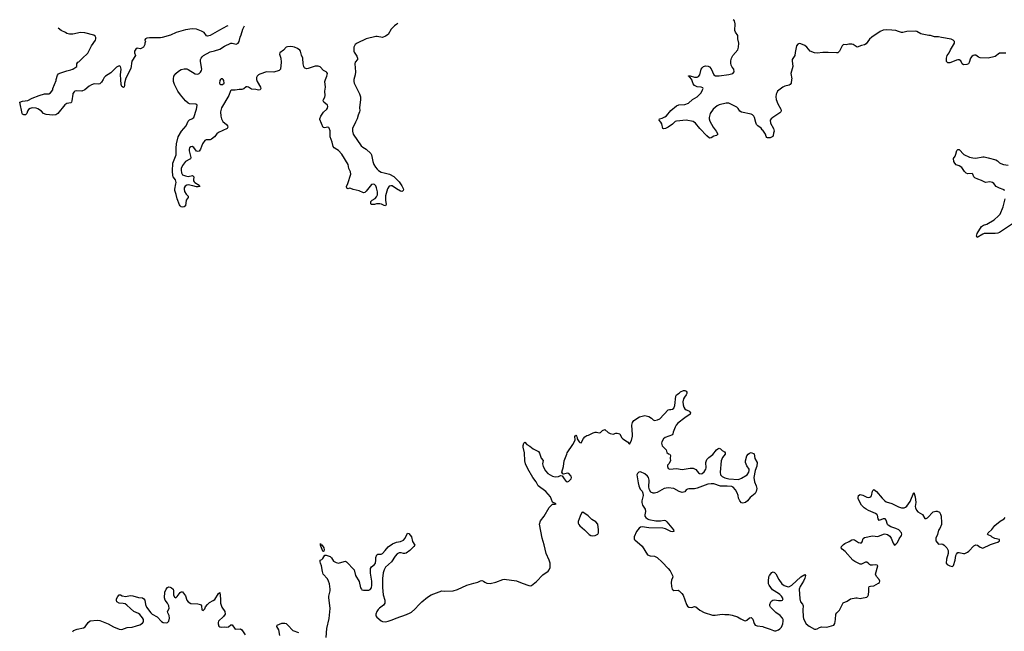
# Model space of a CAD drawing. Header units: inches. Extents: x 2323336 to 2565056, y 902223 to 1020938.
# Tile 22 of 43: x 2449228 to 2463502, y 1012001 to 1020868. Entities that reach past the tile are written whole.
import ezdxf

# ---------------------------------------------------------------- set-up
doc = ezdxf.new("R2010")
doc.units = ezdxf.units.IN
doc.header["$MEASUREMENT"] = 0
for name, color, linetype in [('C4041', 7, 'Continuous'), ('C4042', 7, 'Continuous'), ('C4051', 7, 'Continuous'), ('C4052', 7, 'Continuous'), ('C4061', 7, 'Continuous'), ('C4062', 7, 'Continuous')]:
    doc.layers.add(name, color=color, linetype=linetype)

msp = doc.modelspace()

# ---------------------------------------------------------------- linework, layer by layer
at = {"layer": 'C4041', "color": 6, "elevation": 100}
msp.add_lwpolyline([(2450000, 1019797), (2449996, 1019790), (2449986, 1019694), (2449978, 1019670), (2449970, 1019663), (2449910, 1019651), (2449884, 1019636), (2449780, 1019510), (2449750, 1019491), (2449710, 1019484), (2449610, 1019492), (2449573, 1019510), (2449543, 1019543), (2449490, 1019578), (2449465, 1019585), (2449410, 1019590), (2449379, 1019581), (2449355, 1019565), (2449340, 1019540), (2449330, 1019509), (2449310, 1019489), (2449290, 1019488), (2449270, 1019498), (2449264, 1019510), (2449228, 1019670), (2449270, 1019688), (2449344, 1019696), (2449409, 1019730), (2449509, 1019770), (2449590, 1019792), (2449650, 1019795), (2449673, 1019807), (2449707, 1019850), (2449710, 1019870), (2449755, 1019985), (2449759, 1020000)], dxfattribs=at)
at = {"layer": 'C4042', "color": 6, "elevation": 100}
for points in [[(2450000, 1020659), (2449990, 1020657), (2449950, 1020656), (2449910, 1020669), (2449890, 1020684), (2449830, 1020709), (2449786, 1020747)], [(2449759, 1020000), (2449776, 1020064), (2449790, 1020084), (2449810, 1020095), (2449870, 1020110), (2449910, 1020126), (2449970, 1020139), (2449995, 1020150), (2450000, 1020153)]]:
    msp.add_lwpolyline(points, dxfattribs=at)
at = {"layer": 'C4051', "color": 6, "elevation": 100}
for points in [[(2450437, 1020000), (2450416, 1019964), (2450390, 1019938), (2450370, 1019933), (2450310, 1019936), (2450270, 1019925), (2450236, 1019904), (2450171, 1019849), (2450131, 1019830), (2450050, 1019838), (2450028, 1019832), (2450016, 1019824), (2450000, 1019797)], [(2450761, 1020000), (2450749, 1019950), (2450748, 1019912), (2450743, 1019897), (2450733, 1019887), (2450710, 1019901), (2450700, 1019930), (2450695, 1020000)], [(2452663, 1020000), (2452672, 1019970), (2452720, 1019890), (2452724, 1019870), (2452713, 1019850), (2452690, 1019845), (2452650, 1019858), (2452590, 1019860), (2452544, 1019890), (2452524, 1019896), (2452510, 1019896), (2452475, 1019865), (2452450, 1019857), (2452410, 1019856), (2452350, 1019845), (2452310, 1019848), (2452295, 1019845), (2452284, 1019836), (2452259, 1019770), (2452155, 1019590), (2452141, 1019530), (2452143, 1019470), (2452154, 1019430), (2452173, 1019393), (2452228, 1019350), (2452241, 1019330), (2452247, 1019310), (2452238, 1019290), (2452110, 1019233), (2452087, 1019213), (2452050, 1019168), (2452010, 1019134), (2451990, 1019127), (2451930, 1019124), (2451910, 1019115), (2451877, 1019070), (2451850, 1018990), (2451830, 1018964), (2451810, 1018957), (2451790, 1018961), (2451754, 1019014), (2451730, 1019028), (2451710, 1019024), (2451690, 1019010), (2451684, 1018990), (2451685, 1018965), (2451711, 1018870), (2451703, 1018850), (2451696, 1018844), (2451630, 1018810), (2451587, 1018753), (2451568, 1018710), (2451567, 1018687), (2451574, 1018650), (2451590, 1018621), (2451630, 1018603), (2451670, 1018597), (2451731, 1018610), (2451751, 1018590), (2451748, 1018548), (2451750, 1018530), (2451758, 1018518), (2451767, 1018507), (2451831, 1018470), (2451841, 1018450), (2451817, 1018443), (2451790, 1018443), (2451740, 1018460), (2451670, 1018474), (2451649, 1018471), (2451625, 1018455), (2451614, 1018430), (2451611, 1018410), (2451616, 1018376), (2451639, 1018339), (2451670, 1018310), (2451670, 1018290), (2451643, 1018250), (2451631, 1018169), (2451610, 1018153), (2451591, 1018149), (2451570, 1018157), (2451554, 1018170), (2451545, 1018185), (2451510, 1018269), (2451495, 1018335), (2451476, 1018390), (2451476, 1018410), (2451493, 1018487), (2451494, 1018510), (2451485, 1018545), (2451454, 1018590), (2451446, 1018610), (2451442, 1018670), (2451449, 1018789), (2451495, 1018910), (2451498, 1018930), (2451494, 1019006), (2451500, 1019070), (2451526, 1019170), (2451572, 1019250), (2451641, 1019330), (2451670, 1019396), (2451690, 1019415), (2451724, 1019430), (2451752, 1019450), (2451792, 1019570), (2451802, 1019622), (2451797, 1019637), (2451783, 1019643), (2451690, 1019650), (2451670, 1019658), (2451630, 1019693), (2451558, 1019778), (2451521, 1019830), (2451470, 1019929), (2451460, 1019970), (2451457, 1020000)], [(2452141, 1020000), (2452130, 1019985), (2452125, 1019950), (2452130, 1019939), (2452143, 1019930), (2452170, 1019929), (2452190, 1019950), (2452186, 1019986), (2452177, 1020000)], [(2454074, 1020000), (2454072, 1019992), (2454072, 1019970), (2454077, 1019950), (2454154, 1019794), (2454168, 1019750), (2454171, 1019710), (2454153, 1019590), (2454158, 1019550), (2454155, 1019530), (2454136, 1019484), (2454122, 1019430), (2454096, 1019384), (2454055, 1019290), (2454054, 1019250), (2454064, 1019210), (2454180, 1019040), (2454202, 1019022), (2454253, 1018990), (2454318, 1018930), (2454329, 1018909), (2454348, 1018810), (2454363, 1018770), (2454386, 1018730), (2454410, 1018702), (2454430, 1018682), (2454470, 1018659), (2454510, 1018646), (2454590, 1018630), (2454650, 1018594), (2454730, 1018517), (2454770, 1018459), (2454790, 1018410), (2454788, 1018392), (2454777, 1018383), (2454770, 1018379), (2454750, 1018381), (2454690, 1018415), (2454630, 1018457), (2454610, 1018461), (2454586, 1018454), (2454562, 1018418), (2454532, 1018312), (2454531, 1018251), (2454541, 1018190), (2454530, 1018168), (2454510, 1018174), (2454475, 1018195), (2454450, 1018199), (2454402, 1018198), (2454370, 1018188), (2454330, 1018188), (2454320, 1018200), (2454318, 1018230), (2454338, 1018250), (2454382, 1018278), (2454401, 1018299), (2454415, 1018330), (2454416, 1018370), (2454401, 1018430), (2454390, 1018457), (2454370, 1018478), (2454350, 1018485), (2454330, 1018478), (2454250, 1018380), (2454230, 1018365), (2454210, 1018359), (2454148, 1018388), (2454064, 1018404), (2454030, 1018423), (2454010, 1018424), (2453990, 1018415), (2453970, 1018424), (2453965, 1018450), (2453985, 1018495), (2454028, 1018630), (2454023, 1018663), (2453998, 1018710), (2453990, 1018770), (2453898, 1018918), (2453850, 1018970), (2453828, 1018988), (2453789, 1019009), (2453774, 1019030), (2453759, 1019090), (2453731, 1019170), (2453730, 1019258), (2453716, 1019296), (2453710, 1019304), (2453690, 1019310), (2453650, 1019302), (2453627, 1019307), (2453581, 1019421), (2453580, 1019430), (2453593, 1019470), (2453630, 1019525), (2453681, 1019570), (2453690, 1019584), (2453696, 1019610), (2453690, 1019630), (2453639, 1019670), (2453626, 1019690), (2453630, 1019710), (2453653, 1019747), (2453658, 1019770), (2453654, 1019830), (2453659, 1019890), (2453651, 1019970), (2453663, 1020000)], [(2460000, 1019264), (2459993, 1019273), (2459975, 1019295), (2459929, 1019329), (2459911, 1019350), (2459899, 1019379), (2459881, 1019450), (2459870, 1019470), (2459850, 1019491), (2459830, 1019499), (2459690, 1019528), (2459670, 1019541), (2459642, 1019582), (2459622, 1019602), (2459530, 1019650), (2459510, 1019656), (2459470, 1019660), (2459370, 1019636), (2459340, 1019620), (2459283, 1019570), (2459239, 1019510), (2459225, 1019450), (2459225, 1019430), (2459235, 1019395), (2459280, 1019310), (2459327, 1019250), (2459350, 1019210), (2459331, 1019190), (2459290, 1019179), (2459250, 1019154), (2459230, 1019149), (2459190, 1019183), (2459090, 1019290), (2459027, 1019367), (2458990, 1019394), (2458890, 1019413), (2458750, 1019397), (2458730, 1019390), (2458690, 1019355), (2458630, 1019312), (2458590, 1019290), (2458565, 1019285), (2458550, 1019289), (2458538, 1019358), (2458524, 1019384), (2458499, 1019410), (2458502, 1019430), (2458540, 1019440), (2458581, 1019459), (2458605, 1019475), (2458668, 1019550), (2458750, 1019617), (2458786, 1019634), (2458870, 1019640), (2458922, 1019658), (2458983, 1019710), (2459051, 1019749), (2459106, 1019810), (2459128, 1019850), (2459134, 1019870), (2459130, 1019879), (2459108, 1019888), (2459050, 1019896), (2459010, 1019912), (2458990, 1019936), (2458974, 1019994), (2458970, 1020000)], [(2453670, 1011910), (2453682, 1012042), (2453713, 1012187), (2453731, 1012330), (2453710, 1012490), (2453710, 1012510), (2453729, 1012589), (2453730, 1012610), (2453719, 1012690), (2453706, 1012730), (2453690, 1012762), (2453627, 1012830), (2453616, 1012870), (2453605, 1012950), (2453587, 1012990), (2453584, 1013010), (2453586, 1013034), (2453610, 1013043), (2453625, 1013056), (2453650, 1013105), (2453670, 1013107), (2453730, 1013087), (2453750, 1013066), (2453779, 1013019), (2453818, 1012998), (2453850, 1012990), (2453930, 1013014), (2453950, 1013016), (2453968, 1013008), (2454075, 1012890), (2454098, 1012810), (2454150, 1012725), (2454170, 1012630), (2454181, 1012610), (2454190, 1012603), (2454210, 1012598), (2454290, 1012597), (2454310, 1012605), (2454328, 1012630), (2454335, 1012670), (2454333, 1012730), (2454314, 1012846), (2454315, 1012910), (2454326, 1012934), (2454370, 1012967), (2454386, 1012990), (2454392, 1013030), (2454390, 1013072), (2454404, 1013110), (2454421, 1013119), (2454470, 1013120), (2454490, 1013130), (2454528, 1013172), (2454570, 1013226), (2454633, 1013270), (2454690, 1013295), (2454750, 1013303), (2454790, 1013324), (2454817, 1013350), (2454850, 1013422), (2454870, 1013421), (2454910, 1013370), (2454924, 1013304), (2454955, 1013250), (2454943, 1013230), (2454883, 1013170), (2454830, 1013135), (2454810, 1013128), (2454790, 1013128), (2454758, 1013138), (2454730, 1013137), (2454710, 1013131), (2454698, 1013122), (2454672, 1013090), (2454620, 1013010), (2454531, 1012929), (2454511, 1012890), (2454497, 1012850), (2454486, 1012766), (2454486, 1012634), (2454497, 1012530), (2454523, 1012450), (2454522, 1012410), (2454501, 1012379), (2454443, 1012337), (2454423, 1012317), (2454405, 1012290), (2454389, 1012249), (2454390, 1012227), (2454404, 1012204), (2454470, 1012152), (2454490, 1012143), (2454530, 1012139), (2454570, 1012147), (2454630, 1012167), (2454687, 1012193), (2454837, 1012243), (2454890, 1012267), (2454910, 1012279), (2454958, 1012322), (2455017, 1012390), (2455059, 1012430), (2455142, 1012498), (2455192, 1012528), (2455350, 1012586), (2455390, 1012581), (2455510, 1012587), (2455574, 1012606), (2455710, 1012671), (2455810, 1012701), (2455870, 1012711), (2455910, 1012734), (2455930, 1012735), (2455950, 1012727), (2455970, 1012711), (2456000, 1012700), (2456050, 1012696), (2456130, 1012711), (2456230, 1012753), (2456250, 1012755), (2456430, 1012733), (2456510, 1012699), (2456610, 1012665), (2456630, 1012661), (2456650, 1012663), (2456718, 1012722), (2456810, 1012821), (2456890, 1012871), (2456906, 1012894), (2456916, 1012924), (2456917, 1012990), (2456905, 1013030), (2456862, 1013130), (2456832, 1013252), (2456800, 1013350), (2456765, 1013555), (2456777, 1013603), (2456829, 1013670), (2456906, 1013794), (2456950, 1013842), (2456990, 1013845), (2457006, 1013850), (2456954, 1013874), (2456923, 1013950), (2456856, 1014030), (2456743, 1014110), (2456716, 1014170), (2456665, 1014230), (2456594, 1014354), (2456561, 1014430), (2456553, 1014470), (2456544, 1014590), (2456526, 1014670), (2456526, 1014694), (2456538, 1014730), (2456550, 1014742), (2456578, 1014710), (2456625, 1014685), (2456670, 1014647), (2456750, 1014610), (2456765, 1014585), (2456788, 1014510), (2456815, 1014475), (2456809, 1014430), (2456816, 1014390), (2456849, 1014329), (2456885, 1014290), (2456950, 1014250), (2456990, 1014238), (2457037, 1014243), (2457070, 1014258), (2457090, 1014254), (2457102, 1014242), (2457119, 1014210), (2457150, 1014174), (2457170, 1014168), (2457190, 1014176), (2457224, 1014210), (2457229, 1014230), (2457223, 1014250), (2457190, 1014289), (2457170, 1014295), (2457110, 1014278), (2457102, 1014282), (2457089, 1014310), (2457112, 1014388), (2457123, 1014470), (2457158, 1014570), (2457167, 1014590), (2457247, 1014710), (2457279, 1014770), (2457282, 1014790), (2457275, 1014810), (2457276, 1014824), (2457290, 1014842), (2457302, 1014830), (2457311, 1014810), (2457312, 1014790), (2457338, 1014750), (2457350, 1014738), (2457370, 1014732), (2457403, 1014797), (2457421, 1014819), (2457450, 1014841), (2457475, 1014845), (2457542, 1014878), (2457570, 1014886), (2457590, 1014887), (2457630, 1014879), (2457650, 1014882), (2457678, 1014910), (2457710, 1014925), (2457761, 1014881), (2457790, 1014867), (2457830, 1014861), (2457870, 1014871), (2457890, 1014871), (2457930, 1014862), (2457951, 1014810), (2457970, 1014791), (2458038, 1014750), (2458070, 1014714), (2458095, 1014765), (2458110, 1014832), (2458112, 1014850), (2458101, 1014990), (2458110, 1015030), (2458130, 1015059), (2458211, 1015109), (2458290, 1015130), (2458350, 1015114), (2458385, 1015090), (2458410, 1015065), (2458421, 1015061), (2458430, 1015059), (2458472, 1015068), (2458510, 1015081), (2458628, 1015210), (2458650, 1015216), (2458670, 1015215), (2458690, 1015223), (2458710, 1015238), (2458724, 1015276), (2458742, 1015410), (2458749, 1015430), (2458789, 1015451), (2458810, 1015471), (2458850, 1015491), (2458871, 1015491), (2458890, 1015482), (2458898, 1015470), (2458899, 1015450), (2458891, 1015430), (2458864, 1015396), (2458850, 1015370), (2458840, 1015330), (2458846, 1015286), (2458857, 1015250), (2458870, 1015226), (2458890, 1015211), (2458930, 1015196), (2458943, 1015183), (2458951, 1015170), (2458946, 1015150), (2458870, 1015098), (2458770, 1015018), (2458746, 1014990), (2458730, 1014961), (2458702, 1014890), (2458698, 1014862), (2458691, 1014849), (2458586, 1014810), (2458563, 1014790), (2458538, 1014750), (2458531, 1014730), (2458542, 1014690), (2458598, 1014630), (2458612, 1014592), (2458632, 1014572), (2458652, 1014570), (2458665, 1014550), (2458658, 1014510), (2458661, 1014470), (2458638, 1014430), (2458618, 1014410), (2458618, 1014390), (2458630, 1014362), (2458651, 1014351), (2458750, 1014363), (2458830, 1014345), (2458948, 1014368), (2458990, 1014368), (2459030, 1014348), (2459070, 1014300), (2459084, 1014290), (2459106, 1014286), (2459121, 1014290), (2459150, 1014312), (2459174, 1014350), (2459181, 1014370), (2459176, 1014450), (2459189, 1014491), (2459217, 1014523), (2459278, 1014562), (2459330, 1014630), (2459350, 1014647), (2459370, 1014655), (2459386, 1014646), (2459410, 1014621), (2459445, 1014605), (2459456, 1014590), (2459453, 1014570), (2459417, 1014523), (2459396, 1014470), (2459384, 1014310), (2459390, 1014271), (2459399, 1014259), (2459410, 1014247), (2459450, 1014227), (2459510, 1014210), (2459650, 1014204), (2459690, 1014219), (2459772, 1014268), (2459798, 1014310), (2459803, 1014330), (2459801, 1014350), (2459770, 1014401), (2459752, 1014450), (2459750, 1014470), (2459770, 1014545), (2459790, 1014571), (2459810, 1014585), (2459831, 1014591), (2459874, 1014574), (2459887, 1014507), (2459921, 1014450), (2459913, 1014393), (2459889, 1014331), (2459870, 1014230), (2459879, 1014170), (2459907, 1014110), (2459911, 1014091), (2459913, 1014070), (2459904, 1014030), (2459890, 1014001), (2459818, 1013942), (2459777, 1013890), (2459750, 1013870), (2459710, 1013859), (2459690, 1013865), (2459667, 1013890), (2459650, 1013929), (2459644, 1013970), (2459630, 1014010), (2459605, 1014050), (2459569, 1014090), (2459550, 1014100), (2459486, 1014106), (2459390, 1014103), (2459290, 1014140), (2459250, 1014140), (2459206, 1014134), (2459050, 1014076), (2459010, 1014065), (2458930, 1014066), (2458910, 1014062), (2458889, 1014051), (2458870, 1014024), (2458850, 1014016), (2458830, 1014015), (2458790, 1014027), (2458710, 1014070), (2458630, 1014080), (2458570, 1014070), (2458470, 1014012), (2458430, 1014002), (2458410, 1014003), (2458380, 1014020), (2458357, 1014050), (2458351, 1014090), (2458354, 1014190), (2458342, 1014230), (2458330, 1014250), (2458290, 1014285), (2458230, 1014311), (2458205, 1014310), (2458186, 1014290), (2458176, 1014270), (2458194, 1014154), (2458206, 1014110), (2458223, 1014063), (2458250, 1014032), (2458264, 1014004), (2458265, 1013970), (2458246, 1013890), (2458247, 1013867), (2458256, 1013830), (2458296, 1013770), (2458298, 1013738), (2458290, 1013690), (2458293, 1013670), (2458304, 1013650), (2458330, 1013630), (2458350, 1013623), (2458450, 1013600), (2458517, 1013603), (2458570, 1013611), (2458590, 1013607), (2458610, 1013590), (2458707, 1013470), (2458711, 1013450), (2458690, 1013443), (2458670, 1013447), (2458590, 1013485), (2458554, 1013494), (2458350, 1013500), (2458250, 1013515), (2458230, 1013510), (2458210, 1013496), (2458169, 1013450), (2458137, 1013370), (2458134, 1013350), (2458138, 1013338), (2458146, 1013326), (2458250, 1013233), (2458331, 1013111), (2458370, 1013097), (2458431, 1013091), (2458470, 1013071), (2458543, 1013003), (2458631, 1012910), (2458657, 1012877), (2458694, 1012810), (2458697, 1012790), (2458694, 1012774), (2458678, 1012742), (2458673, 1012710), (2458678, 1012650), (2458688, 1012610), (2458710, 1012593), (2458775, 1012595), (2458790, 1012587), (2458829, 1012549), (2458845, 1012525), (2458896, 1012390), (2458910, 1012367), (2458930, 1012351), (2458970, 1012347), (2459010, 1012358), (2459030, 1012355), (2459087, 1012307), (2459150, 1012273), (2459270, 1012236), (2459310, 1012236), (2459410, 1012250), (2459450, 1012243), (2459510, 1012242), (2459555, 1012235), (2459632, 1012210), (2459680, 1012180), (2459730, 1012156), (2459750, 1012151), (2459770, 1012162), (2459810, 1012198), (2459830, 1012202), (2459856, 1012176), (2459875, 1012115), (2459891, 1012090), (2459919, 1012079), (2460000, 1012068)], [(2450000, 1011995), (2450009, 1012010), (2450062, 1012030), (2450151, 1012049), (2450176, 1012064), (2450223, 1012130), (2450250, 1012153), (2450350, 1012163), (2450390, 1012155), (2450510, 1012108), (2450590, 1012065), (2450670, 1012034), (2450710, 1012028), (2450786, 1012054), (2450857, 1012063), (2450922, 1012078), (2450970, 1012096), (2451010, 1012117), (2451022, 1012138), (2451023, 1012170), (2451010, 1012198), (2450970, 1012244), (2450950, 1012258), (2450884, 1012290), (2450832, 1012330), (2450781, 1012381), (2450757, 1012397), (2450730, 1012405), (2450670, 1012408), (2450638, 1012430), (2450630, 1012450), (2450632, 1012470), (2450650, 1012506), (2450670, 1012531), (2450690, 1012531), (2450715, 1012515), (2450767, 1012507), (2450830, 1012518), (2450870, 1012517), (2450950, 1012492), (2451010, 1012484), (2451030, 1012470), (2451040, 1012450), (2451052, 1012390), (2451067, 1012350), (2451127, 1012267), (2451150, 1012249), (2451222, 1012210), (2451284, 1012144), (2451310, 1012129), (2451350, 1012123), (2451371, 1012129), (2451391, 1012149), (2451402, 1012190), (2451394, 1012230), (2451374, 1012270), (2451372, 1012288), (2451393, 1012330), (2451390, 1012370), (2451371, 1012411), (2451335, 1012450), (2451325, 1012485), (2451332, 1012570), (2451350, 1012610), (2451370, 1012638), (2451390, 1012646), (2451410, 1012641), (2451431, 1012630), (2451451, 1012611), (2451456, 1012590), (2451459, 1012530), (2451470, 1012498), (2451482, 1012490), (2451490, 1012487), (2451510, 1012503), (2451555, 1012565), (2451570, 1012575), (2451590, 1012571), (2451630, 1012513), (2451653, 1012453), (2451670, 1012429), (2451710, 1012403), (2451810, 1012401), (2451850, 1012390), (2451862, 1012370), (2451870, 1012311), (2451890, 1012303), (2451910, 1012327), (2451923, 1012357), (2451949, 1012391), (2451981, 1012419), (2452035, 1012445), (2452058, 1012462), (2452110, 1012551), (2452130, 1012562), (2452141, 1012470), (2452138, 1012430), (2452141, 1012410), (2452160, 1012350), (2452200, 1012290), (2452206, 1012250), (2452185, 1012215), (2452110, 1012149), (2452103, 1012130), (2452103, 1012110), (2452116, 1012076), (2452130, 1012064), (2452150, 1012060), (2452190, 1012067), (2452230, 1012062), (2452253, 1012067), (2452290, 1012095), (2452310, 1012096), (2452350, 1012031), (2452430, 1012035), (2452450, 1012024), (2452499, 1011950)], [(2453001, 1011941), (2452983, 1012023), (2452956, 1012070), (2452962, 1012090), (2453030, 1012119), (2453070, 1012119), (2453090, 1012112), (2453117, 1012090), (2453190, 1012010), (2453270, 1011982)]]:
    msp.add_lwpolyline(points, dxfattribs=at)
for points in [[(2457390, 1013726), (2457378, 1013722), (2457351, 1013669), (2457326, 1013594), (2457326, 1013570), (2457333, 1013550), (2457348, 1013528), (2457416, 1013470), (2457484, 1013404), (2457509, 1013389), (2457530, 1013385), (2457570, 1013389), (2457610, 1013407), (2457620, 1013430), (2457621, 1013470), (2457610, 1013553), (2457582, 1013590), (2457524, 1013624), (2457470, 1013677)], [(2453630, 1013158), (2453622, 1013162), (2453601, 1013210), (2453596, 1013236), (2453590, 1013246), (2453590, 1013272), (2453594, 1013254), (2453610, 1013252), (2453639, 1013210), (2453640, 1013180), (2453636, 1013164)]]:
    msp.add_lwpolyline(points, close=True, dxfattribs=at)
at = {"layer": 'C4052', "color": 6, "elevation": 100}
for points in [[(2452245, 1020778), (2452230, 1020773), (2452123, 1020717), (2451990, 1020638), (2451970, 1020632), (2451950, 1020630), (2451935, 1020635), (2451902, 1020682), (2451864, 1020704), (2451790, 1020731), (2451730, 1020737), (2451630, 1020721), (2451497, 1020683), (2451416, 1020644), (2451292, 1020610), (2451270, 1020606), (2451110, 1020604), (2451070, 1020598), (2451054, 1020590), (2451044, 1020576), (2451042, 1020570), (2451052, 1020550), (2451042, 1020530), (2451042, 1020510), (2451022, 1020470), (2450991, 1020449), (2450975, 1020445), (2450930, 1020457), (2450910, 1020441), (2450893, 1020410), (2450891, 1020390), (2450906, 1020350), (2450853, 1020267), (2450838, 1020162), (2450764, 1020010), (2450761, 1020000)], [(2451457, 1020000), (2451456, 1020010), (2451465, 1020050), (2451493, 1020090), (2451530, 1020124), (2451570, 1020147), (2451610, 1020155), (2451650, 1020154), (2451670, 1020147), (2451770, 1020081), (2451810, 1020076), (2451830, 1020087), (2451850, 1020106), (2451866, 1020130), (2451869, 1020150), (2451852, 1020232), (2451848, 1020268), (2451851, 1020290), (2451857, 1020310), (2451871, 1020330), (2451895, 1020350), (2451990, 1020403), (2452050, 1020415), (2452130, 1020441), (2452195, 1020485), (2452290, 1020529), (2452310, 1020529), (2452367, 1020513), (2452394, 1020526), (2452410, 1020551), (2452424, 1020616), (2452441, 1020650), (2452463, 1020730), (2452485, 1020781)], [(2454712, 1020811), (2454697, 1020803), (2454663, 1020777), (2454615, 1020730), (2454570, 1020653), (2454533, 1020627), (2454490, 1020612), (2454410, 1020624), (2454390, 1020623), (2454250, 1020592), (2454118, 1020530), (2454092, 1020508), (2454074, 1020470), (2454070, 1020410), (2454075, 1020395), (2454117, 1020337), (2454126, 1020310), (2454123, 1020290), (2454090, 1020250), (2454085, 1020230), (2454095, 1020110), (2454091, 1020070), (2454074, 1020000)], [(2458970, 1020000), (2458940, 1020040), (2458922, 1020050), (2458924, 1020056), (2458950, 1020056), (2459010, 1020037), (2459030, 1020035), (2459050, 1020036), (2459070, 1020046), (2459089, 1020071), (2459109, 1020150), (2459120, 1020170), (2459142, 1020190), (2459170, 1020200), (2459210, 1020196), (2459230, 1020185), (2459254, 1020154), (2459290, 1020071), (2459314, 1020054), (2459370, 1020056), (2459510, 1020074), (2459568, 1020090), (2459584, 1020110), (2459581, 1020150), (2459558, 1020178), (2459542, 1020210), (2459536, 1020236), (2459537, 1020270), (2459547, 1020310), (2459565, 1020350), (2459637, 1020430), (2459649, 1020470), (2459652, 1020530), (2459637, 1020590), (2459637, 1020637), (2459605, 1020685), (2459596, 1020710), (2459598, 1020810), (2459590, 1020850), (2459573, 1020868)], [(2450000, 1020153), (2450055, 1020190), (2450055, 1020230), (2450069, 1020250), (2450083, 1020257), (2450136, 1020304), (2450215, 1020385), (2450270, 1020490), (2450325, 1020570), (2450332, 1020590), (2450332, 1020610), (2450321, 1020630), (2450303, 1020643), (2450170, 1020676), (2450110, 1020680), (2450000, 1020659)], [(2453663, 1020000), (2453683, 1020050), (2453690, 1020090), (2453683, 1020103), (2453672, 1020110), (2453630, 1020130), (2453583, 1020183), (2453555, 1020196), (2453510, 1020193), (2453410, 1020160), (2453390, 1020157), (2453364, 1020164), (2453353, 1020173), (2453345, 1020190), (2453337, 1020230), (2453333, 1020310), (2453313, 1020353), (2453300, 1020410), (2453290, 1020425), (2453254, 1020450), (2453210, 1020471), (2453190, 1020477), (2453150, 1020481), (2453110, 1020477), (2453090, 1020470), (2453053, 1020427), (2452999, 1020390), (2452996, 1020370), (2453016, 1020310), (2453021, 1020250), (2453007, 1020153), (2452990, 1020131), (2452910, 1020107), (2452808, 1020112), (2452710, 1020078), (2452690, 1020068), (2452669, 1020050), (2452660, 1020030), (2452660, 1020010), (2452663, 1020000)], [(2450695, 1020000), (2450690, 1020070), (2450700, 1020150), (2450690, 1020188), (2450670, 1020200), (2450630, 1020178), (2450550, 1020097), (2450472, 1020050), (2450454, 1020030), (2450437, 1020000)], [(2452177, 1020000), (2452170, 1020013), (2452150, 1020012), (2452141, 1020000)]]:
    msp.add_lwpolyline(points, dxfattribs=at)
at = {"layer": 'C4061', "color": 6, "elevation": 100}
for points in [[(2460419, 1020000), (2460410, 1019950), (2460396, 1019930), (2460381, 1019919), (2460318, 1019902), (2460290, 1019888), (2460216, 1019830), (2460202, 1019810), (2460194, 1019790), (2460188, 1019750), (2460196, 1019710), (2460218, 1019650), (2460263, 1019570), (2460266, 1019550), (2460262, 1019530), (2460250, 1019516), (2460145, 1019450), (2460122, 1019430), (2460110, 1019410), (2460114, 1019370), (2460157, 1019290), (2460162, 1019270), (2460164, 1019250), (2460156, 1019224), (2460152, 1019188), (2460144, 1019176), (2460110, 1019153), (2460070, 1019156), (2460061, 1019161), (2460050, 1019175), (2460038, 1019210), (2460000, 1019264)], [(2463506, 1018386), (2463499, 1018399), (2463487, 1018407), (2463430, 1018426), (2463385, 1018450), (2463351, 1018491), (2463330, 1018510), (2463290, 1018516), (2463229, 1018509), (2463170, 1018539), (2463116, 1018556), (2463077, 1018577), (2463062, 1018590), (2463048, 1018628), (2463036, 1018636), (2462975, 1018635), (2462950, 1018642), (2462925, 1018665), (2462885, 1018725), (2462850, 1018749), (2462806, 1018766), (2462786, 1018786), (2462769, 1018810), (2462765, 1018855), (2462789, 1018891), (2462801, 1018919), (2462813, 1018970), (2462830, 1018987), (2462850, 1018987), (2462915, 1018915), (2462996, 1018876), (2463044, 1018864), (2463090, 1018860), (2463190, 1018882), (2463210, 1018881), (2463270, 1018863), (2463378, 1018838), (2463403, 1018823), (2463430, 1018795), (2463450, 1018781), (2463490, 1018769), (2463557, 1018757)], [(2463623, 1017910), (2463430, 1017781), (2463410, 1017772), (2463370, 1017766), (2463210, 1017766), (2463190, 1017760), (2463109, 1017709), (2463101, 1017730), (2463109, 1017770), (2463173, 1017870), (2463201, 1017890), (2463250, 1017904), (2463354, 1017966), (2463418, 1018022), (2463440, 1018050), (2463485, 1018155), (2463516, 1018270)], [(2460000, 1012068), (2460007, 1012067), (2460110, 1012034), (2460158, 1012010), (2460170, 1012006), (2460191, 1012009), (2460230, 1012024), (2460250, 1012038), (2460270, 1012061), (2460291, 1012110), (2460297, 1012150), (2460295, 1012170), (2460288, 1012190), (2460252, 1012232), (2460190, 1012271), (2460112, 1012350), (2460103, 1012370), (2460101, 1012390), (2460117, 1012430), (2460130, 1012444), (2460146, 1012454), (2460170, 1012457), (2460230, 1012447), (2460270, 1012447), (2460287, 1012453), (2460294, 1012470), (2460273, 1012510), (2460250, 1012535), (2460230, 1012551), (2460142, 1012602), (2460093, 1012670), (2460085, 1012690), (2460084, 1012730), (2460089, 1012790), (2460099, 1012810), (2460130, 1012851), (2460150, 1012861), (2460170, 1012851), (2460190, 1012836), (2460232, 1012752), (2460279, 1012690), (2460310, 1012667), (2460370, 1012647), (2460390, 1012649), (2460424, 1012670), (2460550, 1012790), (2460610, 1012825), (2460621, 1012810), (2460610, 1012770), (2460590, 1012726), (2460542, 1012650), (2460529, 1012610), (2460536, 1012470), (2460549, 1012430), (2460576, 1012396), (2460586, 1012370), (2460580, 1012310), (2460586, 1012210), (2460590, 1012185), (2460610, 1012142), (2460631, 1012111), (2460674, 1012074), (2460750, 1012034), (2460770, 1012031), (2460790, 1012035), (2460824, 1012056), (2460850, 1012065), (2460930, 1012061), (2461030, 1012090), (2461045, 1012115), (2461057, 1012170), (2461058, 1012250), (2461073, 1012270), (2461114, 1012306), (2461165, 1012415), (2461223, 1012437), (2461270, 1012470), (2461350, 1012488), (2461370, 1012488), (2461410, 1012478), (2461430, 1012479), (2461510, 1012498), (2461524, 1012510), (2461531, 1012529), (2461538, 1012582), (2461537, 1012630), (2461544, 1012650), (2461564, 1012656), (2461610, 1012658), (2461680, 1012700), (2461692, 1012710), (2461698, 1012730), (2461690, 1012750), (2461650, 1012795), (2461636, 1012830), (2461669, 1012949), (2461660, 1012960), (2461630, 1012966), (2461590, 1012960), (2461561, 1012961), (2461548, 1012968), (2461530, 1012990), (2461510, 1013004), (2461490, 1013004), (2461430, 1012974), (2461410, 1012976), (2461333, 1013013), (2461307, 1013030), (2461196, 1013156), (2461152, 1013190), (2461138, 1013210), (2461144, 1013230), (2461170, 1013261), (2461190, 1013275), (2461255, 1013305), (2461290, 1013328), (2461310, 1013333), (2461330, 1013326), (2461390, 1013287), (2461410, 1013282), (2461430, 1013285), (2461440, 1013300), (2461454, 1013346), (2461477, 1013363), (2461590, 1013386), (2461670, 1013376), (2461749, 1013411), (2461770, 1013413), (2461810, 1013404), (2461842, 1013382), (2461862, 1013350), (2461890, 1013279), (2461910, 1013251), (2461930, 1013263), (2461955, 1013290), (2461977, 1013343), (2462013, 1013390), (2462016, 1013410), (2462010, 1013430), (2461971, 1013470), (2461930, 1013492), (2461857, 1013517), (2461819, 1013539), (2461810, 1013550), (2461791, 1013610), (2461773, 1013630), (2461747, 1013633), (2461690, 1013609), (2461672, 1013632), (2461663, 1013683), (2461656, 1013696), (2461634, 1013710), (2461533, 1013750), (2461499, 1013770), (2461469, 1013790), (2461433, 1013830), (2461383, 1013923), (2461382, 1013938), (2461390, 1013971), (2461410, 1013986), (2461450, 1013975), (2461507, 1013947), (2461530, 1013943), (2461553, 1013947), (2461567, 1013953), (2461576, 1013964), (2461590, 1014032), (2461596, 1014044), (2461610, 1014056), (2461650, 1014028), (2461729, 1013929), (2461770, 1013890), (2461790, 1013879), (2461870, 1013856), (2461966, 1013806), (2462010, 1013791), (2462050, 1013793), (2462070, 1013801), (2462090, 1013816), (2462136, 1013884), (2462190, 1014011), (2462208, 1013950), (2462219, 1013870), (2462210, 1013810), (2462215, 1013790), (2462230, 1013759), (2462250, 1013735), (2462314, 1013694), (2462350, 1013636), (2462370, 1013635), (2462390, 1013645), (2462470, 1013733), (2462510, 1013744), (2462530, 1013743), (2462562, 1013730), (2462578, 1013698), (2462585, 1013670), (2462585, 1013630), (2462591, 1013610), (2462591, 1013550), (2462565, 1013490), (2462550, 1013469), (2462535, 1013405), (2462511, 1013350), (2462507, 1013327), (2462511, 1013310), (2462550, 1013263), (2462590, 1013271), (2462610, 1013265), (2462631, 1013251), (2462671, 1013210), (2462686, 1013170), (2462686, 1013130), (2462666, 1013046), (2462658, 1012990), (2462672, 1012970), (2462712, 1012950), (2462750, 1012941), (2462766, 1012954), (2462789, 1013030), (2462801, 1013099), (2462810, 1013118), (2462830, 1013141), (2462850, 1013141), (2462910, 1013127), (2462930, 1013131), (2462970, 1013147), (2462990, 1013163), (2463061, 1013239), (2463090, 1013256), (2463112, 1013250), (2463150, 1013221), (2463190, 1013206), (2463301, 1013259), (2463376, 1013284), (2463410, 1013291), (2463433, 1013310), (2463430, 1013334), (2463366, 1013346), (2463325, 1013365), (2463310, 1013378), (2463270, 1013398), (2463258, 1013410), (2463269, 1013430), (2463322, 1013478), (2463367, 1013533), (2463441, 1013599), (2463498, 1013630), (2463514, 1013650)]]:
    msp.add_lwpolyline(points, dxfattribs=at)
at = {"layer": 'C4062', "color": 6, "elevation": 100}
msp.add_lwpolyline([(2463525, 1020385), (2463430, 1020384), (2463370, 1020336), (2463270, 1020310), (2463150, 1020315), (2463130, 1020324), (2463090, 1020353), (2463070, 1020355), (2463050, 1020349), (2463030, 1020336), (2463013, 1020310), (2462992, 1020248), (2462981, 1020230), (2462961, 1020219), (2462910, 1020214), (2462890, 1020229), (2462870, 1020270), (2462850, 1020285), (2462830, 1020288), (2462810, 1020283), (2462750, 1020255), (2462710, 1020244), (2462685, 1020245), (2462672, 1020252), (2462664, 1020264), (2462662, 1020310), (2462672, 1020348), (2462701, 1020390), (2462720, 1020430), (2462781, 1020530), (2462779, 1020550), (2462762, 1020570), (2462730, 1020585), (2462590, 1020609), (2462550, 1020621), (2462490, 1020621), (2462430, 1020639), (2462410, 1020639), (2462310, 1020659), (2462290, 1020664), (2462236, 1020696), (2462210, 1020701), (2462090, 1020695), (2462030, 1020681), (2462010, 1020683), (2461970, 1020699), (2461930, 1020709), (2461870, 1020718), (2461790, 1020723), (2461746, 1020714), (2461702, 1020698), (2461583, 1020617), (2461550, 1020586), (2461500, 1020520), (2461476, 1020504), (2461430, 1020492), (2461370, 1020469), (2461310, 1020509), (2461290, 1020515), (2461248, 1020512), (2461210, 1020504), (2461170, 1020509), (2461150, 1020489), (2461111, 1020410), (2461090, 1020389), (2461070, 1020386), (2460950, 1020393), (2460870, 1020393), (2460790, 1020384), (2460750, 1020386), (2460689, 1020410), (2460639, 1020470), (2460610, 1020494), (2460550, 1020519), (2460530, 1020522), (2460507, 1020513), (2460490, 1020488), (2460468, 1020392), (2460466, 1020350), (2460428, 1020290), (2460425, 1020270), (2460436, 1020190), (2460407, 1020090), (2460421, 1020010), (2460419, 1020000)], dxfattribs=at)

doc.saveas('drawing.dxf')
